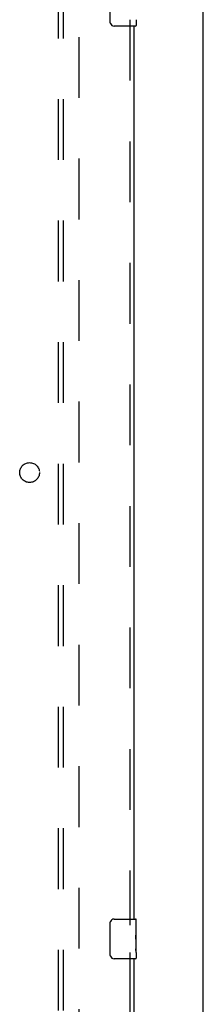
# Model space of a CAD drawing. Header units: inches. Extents: x 0 to 278, y 0 to 180.
# Tile 67 of 78: x 125.86 to 130.48, y 78.17 to 102.98. Entities that reach past the tile are written whole.
import ezdxf

# ---------------------------------------------------------------- set-up
doc = ezdxf.new("R2010")
doc.units = ezdxf.units.IN
doc.header["$LTSCALE"] = 15.310625
doc.header["$MEASUREMENT"] = 0
doc.linetypes.add('HIDDEN', pattern=[0.2, 0.1, -0.1])
doc.layers.get('0').update_dxf_attribs({"linetype": 'CONTINUOUS'})
for name, color, linetype in [('DEFAULT_2', 8, 'HIDDEN'), ('RIGHTHAND_DOOR_ASSEMBLY', 7, 'CONTINUOUS'), ('SUBPANEL', 7, 'CONTINUOUS')]:
    doc.layers.add(name, color=color, linetype=linetype)

msp = doc.modelspace()

# ---------------------------------------------------------------- linework, layer by layer
at = {"color": 3, "linetype": 'Continuous'}
msp.add_line((130.48, 48.671), (130.48, 134.463), dxfattribs=at)
at = {"layer": 'DEFAULT_2', "color": 8, "linetype": 'HIDDEN'}
msp.add_line((127.355, 52.015), (127.355, 131.119), dxfattribs=at)
at = {"layer": 'RIGHTHAND_DOOR_ASSEMBLY', "color": 7, "linetype": 'Continuous'}
for p, q in [((128.136, 102.917), (128.136, 103.717)), ((128.79, 102.977), (128.79, 102.832)), ((128.775, 102.817), (128.235, 102.817)), ((128.136, 79.417), (128.136, 80.217)), ((128.235, 80.317), (128.775, 80.317)), ((128.79, 80.162), (128.784, 80.162)), ((128.784, 80.162), (128.784, 79.932)), ((128.79, 79.738), (128.79, 80.302)), ((128.79, 79.995), (128.784, 79.995)), ((128.79, 79.932), (128.784, 79.932)), ((128.79, 79.896), (128.785, 79.896)), ((128.79, 79.701), (128.784, 79.701)), ((128.784, 79.701), (128.784, 79.565)), ((128.789, 79.764), (128.79, 79.764)), ((128.79, 79.478), (128.79, 79.735)), ((128.785, 79.534), (128.79, 79.534)), ((128.79, 79.477), (128.79, 79.332)), ((128.775, 79.317), (128.235, 79.317))]:
    msp.add_line(p, q, dxfattribs=at)
at = {"layer": 'RIGHTHAND_DOOR_ASSEMBLY', "color": 8, "linetype": 'HIDDEN'}
for p, q in [((128.626, 102.972), (128.626, 80.162)), ((128.626, 79.472), (128.626, 56.662))]:
    msp.add_line(p, q, dxfattribs=at)
at = {"layer": 'RIGHTHAND_DOOR_ASSEMBLY', "color": 3, "linetype": 'Continuous'}
for p, q in [((128.73, 102.817), (128.73, 80.317)), ((128.73, 79.317), (128.73, 56.817))]:
    msp.add_line(p, q, dxfattribs=at)
at = {"layer": 'RIGHTHAND_DOOR_ASSEMBLY', "color": 7, "linetype": 'Continuous'}
for points in [[(128.142, 102.88), (128.14, 102.886), (128.139, 102.892), (128.137, 102.898), (128.136, 102.904), (128.136, 102.91), (128.136, 102.917)], [(128.136, 80.217), (128.136, 80.223), (128.136, 80.229), (128.137, 80.235), (128.139, 80.241), (128.14, 80.247), (128.142, 80.253)], [(128.789, 79.762), (128.786, 79.796), (128.785, 79.808), (128.785, 79.82), (128.784, 79.833), (128.784, 79.846), (128.784, 79.859), (128.784, 79.871), (128.784, 79.884), (128.785, 79.897), (128.785, 79.909), (128.786, 79.921)], [(128.79, 79.735), (128.79, 79.743), (128.79, 79.752), (128.789, 79.762)], [(128.142, 79.38), (128.14, 79.386), (128.139, 79.392), (128.137, 79.398), (128.136, 79.404), (128.136, 79.41), (128.136, 79.417)], [(128.785, 79.528), (128.784, 79.537), (128.784, 79.546), (128.784, 79.556), (128.784, 79.565)], [(128.788, 79.504), (128.787, 79.512), (128.786, 79.52), (128.785, 79.528)], [(128.79, 79.477), (128.79, 79.481), (128.79, 79.486), (128.789, 79.491), (128.788, 79.504)]]:
    msp.add_lwpolyline(points, dxfattribs=at)
for centre, radius, start, end in [((128.235, 102.917), 0.1, 201.1999, 270), ((128.775, 102.832), 0.015, 270, 360), ((128.235, 80.217), 0.1, 90, 158.7946), ((128.775, 80.302), 0.015, 0, 90), ((128.235, 79.417), 0.1, 201.1999, 270), ((128.775, 79.332), 0.015, 270, 360)]:
    msp.add_arc(centre, radius, start, end, dxfattribs=at)
msp.add_ellipse((128.527, 79.901), major_axis=(0.263, 0), ratio=0.432808, start_param=0, end_param=0.179988, dxfattribs=at)
at = {"layer": 'SUBPANEL', "color": 8, "linetype": 'HIDDEN'}
for p, q in [((126.824, 128.535), (126.824, 54.598)), ((126.949, 128.535), (126.949, 54.598))]:
    msp.add_line(p, q, dxfattribs=at)
msp.add_circle((126.105, 91.567), 0.25, dxfattribs=at)

doc.saveas('drawing.dxf')
